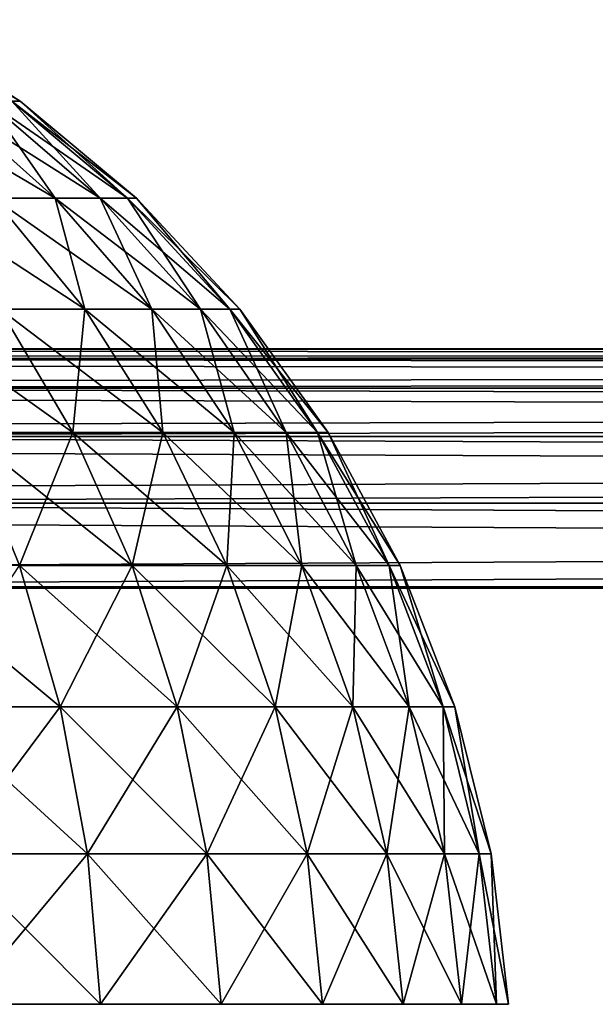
# Model space of a CAD drawing. Header units: millimetres. Extents: x -112 to 112, y -55 to 40.
# Tile 88 of 171: x -11.63 to -10.43, y 36.63 to 38.69. Entities that reach past the tile are written whole.
import ezdxf

# ---------------------------------------------------------------- set-up
doc = ezdxf.new("R2010")
doc.units = ezdxf.units.MM
doc.header["$LTSCALE"] = 52.148148
for name, color, linetype in [('51', 7, 'CONTINUOUS'), ('85', 7, 'CONTINUOUS'), ('86', 7, 'CONTINUOUS'), ('87', 7, 'CONTINUOUS'), ('96', 7, 'CONTINUOUS'), ('97', 7, 'CONTINUOUS'), ('98', 7, 'CONTINUOUS')]:
    doc.layers.add(name, color=color, linetype=linetype)

msp = doc.modelspace()

# ---------------------------------------------------------------- linework, layer by layer
at = {"layer": '51', "linetype": 'Continuous'}
for points in [[(-11.8982, 38.6876), (-11.9135, 38.6876, 0.2533), (-11.6315, 38.5172), (-11.8982, 38.6876)], [(-11.6315, 38.5172), (-11.9135, 38.6876, 0.2533), (-11.6488, 38.5172, 0.2855), (-11.6315, 38.5172)], [(-11.6488, 38.5172, -0.2855), (-11.8982, 38.6876), (-11.6315, 38.5172), (-11.6488, 38.5172, -0.2855)], [(-11.5582, 38.3145, 0.926), (-11.9028, 38.5172, 1.1007), (-11.6876, 38.3145, 1.2136), (-11.5582, 38.3145, 0.926)], [(-11.7854, 38.5172, 0.8399), (-11.9028, 38.5172, 1.1007), (-11.5582, 38.3145, 0.926), (-11.7854, 38.5172, 0.8399)], [(-11.6876, 38.3145, -1.2136), (-11.7854, 38.5172, -0.8399), (-11.5582, 38.3145, -0.926), (-11.6876, 38.3145, -1.2136)], [(-11.7854, 38.5172, -0.8399), (-11.7003, 38.5172, -0.5668), (-11.5582, 38.3145, -0.926), (-11.7854, 38.5172, -0.8399)], [(-11.4644, 38.3145, 0.625), (-11.7854, 38.5172, 0.8399), (-11.5582, 38.3145, 0.926), (-11.4644, 38.3145, 0.625)], [(-11.7003, 38.5172, 0.5668), (-11.7854, 38.5172, 0.8399), (-11.4644, 38.3145, 0.625), (-11.7003, 38.5172, 0.5668)], [(-11.6488, 38.5172, 0.2855), (-11.7003, 38.5172, 0.5668), (-11.4075, 38.3145, 0.3148), (-11.6488, 38.5172, 0.2855)], [(-11.5582, 38.3145, -0.926), (-11.7003, 38.5172, -0.5668), (-11.4644, 38.3145, -0.625), (-11.5582, 38.3145, -0.926)], [(-11.7003, 38.5172, -0.5668), (-11.6488, 38.5172, -0.2855), (-11.4644, 38.3145, -0.625), (-11.7003, 38.5172, -0.5668)], [(-11.4075, 38.3145, 0.3148), (-11.7003, 38.5172, 0.5668), (-11.4644, 38.3145, 0.625), (-11.4075, 38.3145, 0.3148)], [(-11.6488, 38.5172, -0.2855), (-11.6315, 38.5172), (-11.4075, 38.3145, -0.3148), (-11.6488, 38.5172, -0.2855)], [(-11.4644, 38.3145, -0.625), (-11.6488, 38.5172, -0.2855), (-11.4075, 38.3145, -0.3148), (-11.4644, 38.3145, -0.625)], [(-11.6315, 38.5172), (-11.6488, 38.5172, 0.2855), (-11.3885, 38.3145), (-11.6315, 38.5172)], [(-11.3885, 38.3145), (-11.6488, 38.5172, 0.2855), (-11.4075, 38.3145, 0.3148), (-11.3885, 38.3145)], [(-11.4075, 38.3145, -0.3148), (-11.6315, 38.5172), (-11.3885, 38.3145), (-11.4075, 38.3145, -0.3148)], [(-11.4969, 38.0827, 1.3137), (-11.8508, 38.3145, 1.4835), (-11.6735, 38.0827, 1.6059), (-11.4969, 38.0827, 1.3137)], [(-11.6876, 38.3145, 1.2136), (-11.8508, 38.3145, 1.4835), (-11.4969, 38.0827, 1.3137), (-11.6876, 38.3145, 1.2136)], [(-11.6735, 38.0827, -1.6059), (-11.6876, 38.3145, -1.2136), (-11.4969, 38.0827, -1.3137), (-11.6735, 38.0827, -1.6059)], [(-11.6876, 38.3145, -1.2136), (-11.5582, 38.3145, -0.926), (-11.4969, 38.0827, -1.3137), (-11.6876, 38.3145, -1.2136)], [(-11.3568, 38.0827, 1.0024), (-11.6876, 38.3145, 1.2136), (-11.4969, 38.0827, 1.3137), (-11.3568, 38.0827, 1.0024)], [(-11.5582, 38.3145, 0.926), (-11.6876, 38.3145, 1.2136), (-11.3568, 38.0827, 1.0024), (-11.5582, 38.3145, 0.926)], [(-11.4969, 38.0827, -1.3137), (-11.5582, 38.3145, -0.926), (-11.3568, 38.0827, -1.0024), (-11.4969, 38.0827, -1.3137)], [(-11.5582, 38.3145, -0.926), (-11.4644, 38.3145, -0.625), (-11.3568, 38.0827, -1.0024), (-11.5582, 38.3145, -0.926)], [(-11.2552, 38.0827, 0.6765), (-11.5582, 38.3145, 0.926), (-11.3568, 38.0827, 1.0024), (-11.2552, 38.0827, 0.6765)], [(-11.4644, 38.3145, 0.625), (-11.5582, 38.3145, 0.926), (-11.2552, 38.0827, 0.6765), (-11.4644, 38.3145, 0.625)], [(-11.3568, 38.0827, -1.0024), (-11.4644, 38.3145, -0.625), (-11.2552, 38.0827, -0.6765), (-11.3568, 38.0827, -1.0024)], [(-11.4644, 38.3145, -0.625), (-11.4075, 38.3145, -0.3148), (-11.2552, 38.0827, -0.6765), (-11.4644, 38.3145, -0.625)], [(-11.1937, 38.0827, 0.3407), (-11.4644, 38.3145, 0.625), (-11.2552, 38.0827, 0.6765), (-11.1937, 38.0827, 0.3407)], [(-11.4075, 38.3145, 0.3148), (-11.4644, 38.3145, 0.625), (-11.1937, 38.0827, 0.3407), (-11.4075, 38.3145, 0.3148)], [(-11.3885, 38.3145), (-11.4075, 38.3145, 0.3148), (-11.1731, 38.0827), (-11.3885, 38.3145)], [(-11.2552, 38.0827, -0.6765), (-11.4075, 38.3145, -0.3148), (-11.1937, 38.0827, -0.3407), (-11.2552, 38.0827, -0.6765)], [(-11.4075, 38.3145, -0.3148), (-11.3885, 38.3145), (-11.1937, 38.0827, -0.3407), (-11.4075, 38.3145, -0.3148)], [(-11.1731, 38.0827), (-11.4075, 38.3145, 0.3148), (-11.1937, 38.0827, 0.3407), (-11.1731, 38.0827)], [(-11.1937, 38.0827, -0.3407), (-11.3885, 38.3145), (-11.1731, 38.0827), (-11.1937, 38.0827, -0.3407)], [(-11.5217, 37.8256, 1.7107), (-11.884, 38.0827, 1.8746), (-11.746, 37.8256, 1.9969), (-11.5217, 37.8256, 1.7107)], [(-11.6735, 38.0827, 1.6059), (-11.884, 38.0827, 1.8746), (-11.5217, 37.8256, 1.7107), (-11.6735, 38.0827, 1.6059)], [(-11.746, 37.8256, -1.9969), (-11.6735, 38.0827, -1.6059), (-11.5217, 37.8256, -1.7107), (-11.746, 37.8256, -1.9969)], [(-11.6735, 38.0827, -1.6059), (-11.4969, 38.0827, -1.3137), (-11.5217, 37.8256, -1.7107), (-11.6735, 38.0827, -1.6059)], [(-11.3336, 37.8256, 1.3995), (-11.6735, 38.0827, 1.6059), (-11.5217, 37.8256, 1.7107), (-11.3336, 37.8256, 1.3995)], [(-11.4969, 38.0827, 1.3137), (-11.6735, 38.0827, 1.6059), (-11.3336, 37.8256, 1.3995), (-11.4969, 38.0827, 1.3137)], [(-11.5217, 37.8256, -1.7107), (-11.4969, 38.0827, -1.3137), (-11.3336, 37.8256, -1.3995), (-11.5217, 37.8256, -1.7107)], [(-11.4969, 38.0827, -1.3137), (-11.3568, 38.0827, -1.0024), (-11.3336, 37.8256, -1.3995), (-11.4969, 38.0827, -1.3137)], [(-11.1843, 37.8256, 1.0678), (-11.4969, 38.0827, 1.3137), (-11.3336, 37.8256, 1.3995), (-11.1843, 37.8256, 1.0678)], [(-11.3568, 38.0827, 1.0024), (-11.4969, 38.0827, 1.3137), (-11.1843, 37.8256, 1.0678), (-11.3568, 38.0827, 1.0024)], [(-11.2552, 38.0827, 0.6765), (-11.3568, 38.0827, 1.0024), (-11.0761, 37.8256, 0.7207), (-11.2552, 38.0827, 0.6765)], [(-11.3336, 37.8256, -1.3995), (-11.3568, 38.0827, -1.0024), (-11.1843, 37.8256, -1.0678), (-11.3336, 37.8256, -1.3995)], [(-11.3568, 38.0827, -1.0024), (-11.2552, 38.0827, -0.6765), (-11.1843, 37.8256, -1.0678), (-11.3568, 38.0827, -1.0024)], [(-11.0761, 37.8256, 0.7207), (-11.3568, 38.0827, 1.0024), (-11.1843, 37.8256, 1.0678), (-11.0761, 37.8256, 0.7207)], [(-11.0106, 37.8256, 0.363), (-11.2552, 38.0827, 0.6765), (-11.0761, 37.8256, 0.7207), (-11.0106, 37.8256, 0.363)], [(-11.1937, 38.0827, 0.3407), (-11.2552, 38.0827, 0.6765), (-11.0106, 37.8256, 0.363), (-11.1937, 38.0827, 0.3407)], [(-11.1843, 37.8256, -1.0678), (-11.2552, 38.0827, -0.6765), (-11.0761, 37.8256, -0.7207), (-11.1843, 37.8256, -1.0678)], [(-11.2552, 38.0827, -0.6765), (-11.1937, 38.0827, -0.3407), (-11.0761, 37.8256, -0.7207), (-11.2552, 38.0827, -0.6765)], [(-10.9886, 37.8256), (-11.1937, 38.0827, 0.3407), (-11.0106, 37.8256, 0.363), (-10.9886, 37.8256)], [(-11.1731, 38.0827), (-11.1937, 38.0827, 0.3407), (-10.9886, 37.8256), (-11.1731, 38.0827)], [(-11.0761, 37.8256, -0.7207), (-11.1937, 38.0827, -0.3407), (-11.0106, 37.8256, -0.363), (-11.0761, 37.8256, -0.7207)], [(-11.1937, 38.0827, -0.3407), (-11.1731, 38.0827), (-11.0106, 37.8256, -0.363), (-11.1937, 38.0827, -0.3407)], [(-11.0106, 37.8256, -0.363), (-11.1731, 38.0827), (-10.9886, 37.8256), (-11.0106, 37.8256, -0.363)], [(-11.5217, 37.8256, 1.7107), (-11.746, 37.8256, 1.9969), (-11.3979, 37.5472, 1.7961), (-11.5217, 37.8256, 1.7107)], [(-11.3979, 37.5472, 1.7961), (-11.746, 37.8256, 1.9969), (-11.6333, 37.5472, 2.0967), (-11.3979, 37.5472, 1.7961)], [(-11.746, 37.8256, -1.9969), (-11.5217, 37.8256, -1.7107), (-11.6333, 37.5472, -2.0967), (-11.746, 37.8256, -1.9969)], [(-11.6333, 37.5472, -2.0967), (-11.5217, 37.8256, -1.7107), (-11.3979, 37.5472, -1.7961), (-11.6333, 37.5472, -2.0967)], [(-11.3336, 37.8256, 1.3995), (-11.5217, 37.8256, 1.7107), (-11.2003, 37.5472, 1.4694), (-11.3336, 37.8256, 1.3995)], [(-11.2003, 37.5472, 1.4694), (-11.5217, 37.8256, 1.7107), (-11.3979, 37.5472, 1.7961), (-11.2003, 37.5472, 1.4694)], [(-11.5217, 37.8256, -1.7107), (-11.3336, 37.8256, -1.3995), (-11.3979, 37.5472, -1.7961), (-11.5217, 37.8256, -1.7107)], [(-11.3979, 37.5472, -1.7961), (-11.3336, 37.8256, -1.3995), (-11.2003, 37.5472, -1.4694), (-11.3979, 37.5472, -1.7961)], [(-11.0436, 37.5472, 1.1212), (-11.3336, 37.8256, 1.3995), (-11.2003, 37.5472, 1.4694), (-11.0436, 37.5472, 1.1212)], [(-11.1843, 37.8256, 1.0678), (-11.3336, 37.8256, 1.3995), (-11.0436, 37.5472, 1.1212), (-11.1843, 37.8256, 1.0678)], [(-11.3336, 37.8256, -1.3995), (-11.1843, 37.8256, -1.0678), (-11.2003, 37.5472, -1.4694), (-11.3336, 37.8256, -1.3995)], [(-11.2003, 37.5472, -1.4694), (-11.1843, 37.8256, -1.0678), (-11.0436, 37.5472, -1.1212), (-11.2003, 37.5472, -1.4694)], [(-10.93, 37.5472, 0.7567), (-11.1843, 37.8256, 1.0678), (-11.0436, 37.5472, 1.1212), (-10.93, 37.5472, 0.7567)], [(-11.0761, 37.8256, 0.7207), (-11.1843, 37.8256, 1.0678), (-10.93, 37.5472, 0.7567), (-11.0761, 37.8256, 0.7207)], [(-11.1843, 37.8256, -1.0678), (-11.0761, 37.8256, -0.7207), (-11.0436, 37.5472, -1.1212), (-11.1843, 37.8256, -1.0678)], [(-10.8612, 37.5472, 0.3811), (-11.0761, 37.8256, 0.7207), (-10.93, 37.5472, 0.7567), (-10.8612, 37.5472, 0.3811)], [(-11.0106, 37.8256, 0.363), (-11.0761, 37.8256, 0.7207), (-10.8612, 37.5472, 0.3811), (-11.0106, 37.8256, 0.363)], [(-11.0436, 37.5472, -1.1212), (-11.0761, 37.8256, -0.7207), (-10.93, 37.5472, -0.7567), (-11.0436, 37.5472, -1.1212)], [(-11.0761, 37.8256, -0.7207), (-11.0106, 37.8256, -0.363), (-10.93, 37.5472, -0.7567), (-11.0761, 37.8256, -0.7207)], [(-10.8382, 37.5472), (-11.0106, 37.8256, 0.363), (-10.8612, 37.5472, 0.3811), (-10.8382, 37.5472)], [(-10.9886, 37.8256), (-11.0106, 37.8256, 0.363), (-10.8382, 37.5472), (-10.9886, 37.8256)], [(-10.93, 37.5472, -0.7567), (-11.0106, 37.8256, -0.363), (-10.8612, 37.5472, -0.3811), (-10.93, 37.5472, -0.7567)], [(-11.0106, 37.8256, -0.363), (-10.9886, 37.8256), (-10.8612, 37.5472, -0.3811), (-11.0106, 37.8256, -0.363)], [(-10.8612, 37.5472, -0.3811), (-10.9886, 37.8256), (-10.8382, 37.5472), (-10.8612, 37.5472, -0.3811)], [(-11.5479, 37.2521, 2.1724), (-11.9033, 37.5472, 2.3667), (-11.8276, 37.2521, 2.4521), (-11.5479, 37.2521, 2.1724)], [(-11.6333, 37.5472, 2.0967), (-11.9033, 37.5472, 2.3667), (-11.5479, 37.2521, 2.1724), (-11.6333, 37.5472, 2.0967)], [(-11.8276, 37.2521, -2.4521), (-11.6333, 37.5472, -2.0967), (-11.5479, 37.2521, -2.1724), (-11.8276, 37.2521, -2.4521)], [(-11.6333, 37.5472, -2.0967), (-11.3979, 37.5472, -1.7961), (-11.5479, 37.2521, -2.1724), (-11.6333, 37.5472, -2.0967)], [(-11.3039, 37.2521, 1.861), (-11.6333, 37.5472, 2.0967), (-11.5479, 37.2521, 2.1724), (-11.3039, 37.2521, 1.861)], [(-11.3979, 37.5472, 1.7961), (-11.6333, 37.5472, 2.0967), (-11.3039, 37.2521, 1.861), (-11.3979, 37.5472, 1.7961)], [(-11.5479, 37.2521, -2.1724), (-11.3979, 37.5472, -1.7961), (-11.3039, 37.2521, -1.861), (-11.5479, 37.2521, -2.1724)], [(-11.3979, 37.5472, -1.7961), (-11.2003, 37.5472, -1.4694), (-11.3039, 37.2521, -1.861), (-11.3979, 37.5472, -1.7961)], [(-11.0993, 37.2521, 1.5224), (-11.3979, 37.5472, 1.7961), (-11.3039, 37.2521, 1.861), (-11.0993, 37.2521, 1.5224)], [(-11.2003, 37.5472, 1.4694), (-11.3979, 37.5472, 1.7961), (-11.0993, 37.2521, 1.5224), (-11.2003, 37.5472, 1.4694)], [(-11.3039, 37.2521, -1.861), (-11.2003, 37.5472, -1.4694), (-11.0993, 37.2521, -1.5224), (-11.3039, 37.2521, -1.861)], [(-11.2003, 37.5472, -1.4694), (-11.0436, 37.5472, -1.1212), (-11.0993, 37.2521, -1.5224), (-11.2003, 37.5472, -1.4694)], [(-10.9369, 37.2521, 1.1617), (-11.2003, 37.5472, 1.4694), (-11.0993, 37.2521, 1.5224), (-10.9369, 37.2521, 1.1617)], [(-11.0436, 37.5472, 1.1212), (-11.2003, 37.5472, 1.4694), (-10.9369, 37.2521, 1.1617), (-11.0436, 37.5472, 1.1212)], [(-11.0993, 37.2521, -1.5224), (-11.0436, 37.5472, -1.1212), (-10.9369, 37.2521, -1.1617), (-11.0993, 37.2521, -1.5224)], [(-11.0436, 37.5472, -1.1212), (-10.93, 37.5472, -0.7567), (-10.9369, 37.2521, -1.1617), (-11.0436, 37.5472, -1.1212)], [(-10.8192, 37.2521, 0.784), (-11.0436, 37.5472, 1.1212), (-10.9369, 37.2521, 1.1617), (-10.8192, 37.2521, 0.784)], [(-10.93, 37.5472, 0.7567), (-11.0436, 37.5472, 1.1212), (-10.8192, 37.2521, 0.784), (-10.93, 37.5472, 0.7567)], [(-10.9369, 37.2521, -1.1617), (-10.93, 37.5472, -0.7567), (-10.8192, 37.2521, -0.784), (-10.9369, 37.2521, -1.1617)], [(-10.93, 37.5472, -0.7567), (-10.8612, 37.5472, -0.3811), (-10.8192, 37.2521, -0.784), (-10.93, 37.5472, -0.7567)], [(-10.7479, 37.2521, 0.3949), (-10.93, 37.5472, 0.7567), (-10.8192, 37.2521, 0.784), (-10.7479, 37.2521, 0.3949)], [(-10.8612, 37.5472, 0.3811), (-10.93, 37.5472, 0.7567), (-10.7479, 37.2521, 0.3949), (-10.8612, 37.5472, 0.3811)], [(-10.724, 37.2521), (-10.8612, 37.5472, 0.3811), (-10.7479, 37.2521, 0.3949), (-10.724, 37.2521)], [(-10.8382, 37.5472), (-10.8612, 37.5472, 0.3811), (-10.724, 37.2521), (-10.8382, 37.5472)], [(-10.8192, 37.2521, -0.784), (-10.8612, 37.5472, -0.3811), (-10.7479, 37.2521, -0.3949), (-10.8192, 37.2521, -0.784)], [(-10.8612, 37.5472, -0.3811), (-10.8382, 37.5472), (-10.7479, 37.2521, -0.3949), (-10.8612, 37.5472, -0.3811)], [(-10.7479, 37.2521, -0.3949), (-10.8382, 37.5472), (-10.724, 37.2521), (-10.7479, 37.2521, -0.3949)], [(-11.8276, 37.2521, -2.4521), (-11.5479, 37.2521, -2.1724), (-11.7773, 36.9449, -2.5089), (-11.8276, 37.2521, -2.4521)], [(-11.4911, 36.9449, 2.2227), (-11.8276, 37.2521, 2.4521), (-11.7773, 36.9449, 2.5089), (-11.4911, 36.9449, 2.2227)], [(-11.5479, 37.2521, 2.1724), (-11.8276, 37.2521, 2.4521), (-11.4911, 36.9449, 2.2227), (-11.5479, 37.2521, 2.1724)], [(-11.7773, 36.9449, -2.5089), (-11.5479, 37.2521, -2.1724), (-11.4911, 36.9449, -2.2227), (-11.7773, 36.9449, -2.5089)], [(-11.5479, 37.2521, -2.1724), (-11.3039, 37.2521, -1.861), (-11.4911, 36.9449, -2.2227), (-11.5479, 37.2521, -2.1724)], [(-11.2415, 36.9449, 1.9041), (-11.5479, 37.2521, 2.1724), (-11.4911, 36.9449, 2.2227), (-11.2415, 36.9449, 1.9041)], [(-11.3039, 37.2521, 1.861), (-11.5479, 37.2521, 2.1724), (-11.2415, 36.9449, 1.9041), (-11.3039, 37.2521, 1.861)], [(-11.4911, 36.9449, -2.2227), (-11.3039, 37.2521, -1.861), (-11.2415, 36.9449, -1.9041), (-11.4911, 36.9449, -2.2227)], [(-11.3039, 37.2521, -1.861), (-11.0993, 37.2521, -1.5224), (-11.2415, 36.9449, -1.9041), (-11.3039, 37.2521, -1.861)], [(-11.0321, 36.9449, 1.5577), (-11.3039, 37.2521, 1.861), (-11.2415, 36.9449, 1.9041), (-11.0321, 36.9449, 1.5577)], [(-11.0993, 37.2521, 1.5224), (-11.3039, 37.2521, 1.861), (-11.0321, 36.9449, 1.5577), (-11.0993, 37.2521, 1.5224)], [(-11.2415, 36.9449, -1.9041), (-11.0993, 37.2521, -1.5224), (-11.0321, 36.9449, -1.5577), (-11.2415, 36.9449, -1.9041)], [(-11.0993, 37.2521, -1.5224), (-10.9369, 37.2521, -1.1617), (-11.0321, 36.9449, -1.5577), (-11.0993, 37.2521, -1.5224)], [(-10.866, 36.9449, 1.1886), (-11.0993, 37.2521, 1.5224), (-11.0321, 36.9449, 1.5577), (-10.866, 36.9449, 1.1886)], [(-10.9369, 37.2521, 1.1617), (-11.0993, 37.2521, 1.5224), (-10.866, 36.9449, 1.1886), (-10.9369, 37.2521, 1.1617)], [(-11.0321, 36.9449, -1.5577), (-10.9369, 37.2521, -1.1617), (-10.866, 36.9449, -1.1886), (-11.0321, 36.9449, -1.5577)], [(-10.9369, 37.2521, -1.1617), (-10.8192, 37.2521, -0.784), (-10.866, 36.9449, -1.1886), (-10.9369, 37.2521, -1.1617)], [(-10.7455, 36.9449, 0.8022), (-10.9369, 37.2521, 1.1617), (-10.866, 36.9449, 1.1886), (-10.7455, 36.9449, 0.8022)], [(-10.8192, 37.2521, 0.784), (-10.9369, 37.2521, 1.1617), (-10.7455, 36.9449, 0.8022), (-10.8192, 37.2521, 0.784)], [(-10.866, 36.9449, -1.1886), (-10.8192, 37.2521, -0.784), (-10.7455, 36.9449, -0.8022), (-10.866, 36.9449, -1.1886)], [(-10.7479, 37.2521, 0.3949), (-10.8192, 37.2521, 0.784), (-10.6726, 36.9449, 0.404), (-10.7479, 37.2521, 0.3949)], [(-10.8192, 37.2521, -0.784), (-10.7479, 37.2521, -0.3949), (-10.7455, 36.9449, -0.8022), (-10.8192, 37.2521, -0.784)], [(-10.6726, 36.9449, 0.404), (-10.8192, 37.2521, 0.784), (-10.7455, 36.9449, 0.8022), (-10.6726, 36.9449, 0.404)], [(-10.724, 37.2521), (-10.7479, 37.2521, 0.3949), (-10.6481, 36.9449), (-10.724, 37.2521)], [(-10.7455, 36.9449, -0.8022), (-10.7479, 37.2521, -0.3949), (-10.6726, 36.9449, -0.404), (-10.7455, 36.9449, -0.8022)], [(-10.7479, 37.2521, -0.3949), (-10.724, 37.2521), (-10.6726, 36.9449, -0.404), (-10.7479, 37.2521, -0.3949)], [(-10.6481, 36.9449), (-10.7479, 37.2521, 0.3949), (-10.6726, 36.9449, 0.404), (-10.6481, 36.9449)], [(-10.6726, 36.9449, -0.404), (-10.724, 37.2521), (-10.6481, 36.9449), (-10.6726, 36.9449, -0.404)], [(-11.4638, 36.6308, 2.2469), (-11.7773, 36.9449, 2.5089), (-11.7531, 36.6308, 2.5362), (-11.4638, 36.6308, 2.2469)], [(-11.4911, 36.9449, 2.2227), (-11.7773, 36.9449, 2.5089), (-11.4638, 36.6308, 2.2469), (-11.4911, 36.9449, 2.2227)], [(-11.7773, 36.9449, -2.5089), (-11.4911, 36.9449, -2.2227), (-11.7531, 36.6308, -2.5362), (-11.7773, 36.9449, -2.5089)], [(-11.7531, 36.6308, -2.5362), (-11.4911, 36.9449, -2.2227), (-11.4638, 36.6308, -2.2469), (-11.7531, 36.6308, -2.5362)], [(-11.2115, 36.6308, 1.9248), (-11.4911, 36.9449, 2.2227), (-11.4638, 36.6308, 2.2469), (-11.2115, 36.6308, 1.9248)], [(-11.2415, 36.9449, 1.9041), (-11.4911, 36.9449, 2.2227), (-11.2115, 36.6308, 1.9248), (-11.2415, 36.9449, 1.9041)], [(-11.4911, 36.9449, -2.2227), (-11.2415, 36.9449, -1.9041), (-11.4638, 36.6308, -2.2469), (-11.4911, 36.9449, -2.2227)], [(-11.4638, 36.6308, -2.2469), (-11.2415, 36.9449, -1.9041), (-11.2115, 36.6308, -1.9248), (-11.4638, 36.6308, -2.2469)], [(-11.2415, 36.9449, -1.9041), (-11.0321, 36.9449, -1.5577), (-11.2115, 36.6308, -1.9248), (-11.2415, 36.9449, -1.9041)], [(-10.9998, 36.6308, 1.5746), (-11.2415, 36.9449, 1.9041), (-11.2115, 36.6308, 1.9248), (-10.9998, 36.6308, 1.5746)], [(-11.0321, 36.9449, 1.5577), (-11.2415, 36.9449, 1.9041), (-10.9998, 36.6308, 1.5746), (-11.0321, 36.9449, 1.5577)], [(-11.2115, 36.6308, -1.9248), (-11.0321, 36.9449, -1.5577), (-10.9998, 36.6308, -1.5746), (-11.2115, 36.6308, -1.9248)], [(-10.866, 36.9449, 1.1886), (-11.0321, 36.9449, 1.5577), (-10.8319, 36.6308, 1.2015), (-10.866, 36.9449, 1.1886)], [(-11.0321, 36.9449, -1.5577), (-10.866, 36.9449, -1.1886), (-10.9998, 36.6308, -1.5746), (-11.0321, 36.9449, -1.5577)], [(-10.8319, 36.6308, 1.2015), (-11.0321, 36.9449, 1.5577), (-10.9998, 36.6308, 1.5746), (-10.8319, 36.6308, 1.2015)], [(-10.9998, 36.6308, -1.5746), (-10.866, 36.9449, -1.1886), (-10.8319, 36.6308, -1.2015), (-10.9998, 36.6308, -1.5746)], [(-10.7101, 36.6308, 0.8109), (-10.866, 36.9449, 1.1886), (-10.8319, 36.6308, 1.2015), (-10.7101, 36.6308, 0.8109)], [(-10.7455, 36.9449, 0.8022), (-10.866, 36.9449, 1.1886), (-10.7101, 36.6308, 0.8109), (-10.7455, 36.9449, 0.8022)], [(-10.866, 36.9449, -1.1886), (-10.7455, 36.9449, -0.8022), (-10.8319, 36.6308, -1.2015), (-10.866, 36.9449, -1.1886)], [(-10.8319, 36.6308, -1.2015), (-10.7455, 36.9449, -0.8022), (-10.7101, 36.6308, -0.8109), (-10.8319, 36.6308, -1.2015)], [(-10.6364, 36.6308, 0.4084), (-10.7455, 36.9449, 0.8022), (-10.7101, 36.6308, 0.8109), (-10.6364, 36.6308, 0.4084)], [(-10.6726, 36.9449, 0.404), (-10.7455, 36.9449, 0.8022), (-10.6364, 36.6308, 0.4084), (-10.6726, 36.9449, 0.404)], [(-10.7455, 36.9449, -0.8022), (-10.6726, 36.9449, -0.404), (-10.7101, 36.6308, -0.8109), (-10.7455, 36.9449, -0.8022)], [(-10.7101, 36.6308, -0.8109), (-10.6726, 36.9449, -0.404), (-10.6364, 36.6308, -0.4084), (-10.7101, 36.6308, -0.8109)], [(-10.6117, 36.6308, 0), (-10.6726, 36.9449, 0.404), (-10.6364, 36.6308, 0.4084), (-10.6117, 36.6308, 0)], [(-10.6481, 36.9449), (-10.6726, 36.9449, 0.404), (-10.6117, 36.6308, 0), (-10.6481, 36.9449)], [(-10.6726, 36.9449, -0.404), (-10.6481, 36.9449), (-10.6364, 36.6308, -0.4084), (-10.6726, 36.9449, -0.404)], [(-10.6364, 36.6308, -0.4084), (-10.6481, 36.9449), (-10.6117, 36.6308, 0), (-10.6364, 36.6308, -0.4084)]]:
    msp.add_3dface(points, dxfattribs=at)
at = {"layer": '85', "linetype": 'Continuous'}
for points in [[(-19.6576, 38, 12.5865), (12.8128, 37.9794, -19.8839), (-19.8839, 37.9794, 12.8128), (-19.6576, 38, 12.5865)], [(12.5865, 38, -19.6576), (12.8128, 37.9794, -19.8839), (-19.6576, 38, 12.5865), (12.5865, 38, -19.6576)], [(-19.8839, 37.9794, 12.8128), (13.0353, 37.9181, -20.1064), (-20.1064, 37.9181, 13.0353), (-19.8839, 37.9794, 12.8128)], [(12.8128, 37.9794, -19.8839), (13.0353, 37.9181, -20.1064), (-19.8839, 37.9794, 12.8128), (12.8128, 37.9794, -19.8839)], [(-20.1064, 37.9181, 13.0353), (13.2505, 37.8169, -20.3216), (-20.3216, 37.8169, 13.2505), (-20.1064, 37.9181, 13.0353)], [(13.0353, 37.9181, -20.1064), (13.2505, 37.8169, -20.3216), (-20.1064, 37.9181, 13.0353), (13.0353, 37.9181, -20.1064)], [(-20.3216, 37.8169, 13.2505), (13.4548, 37.6777, -20.5258), (-20.5258, 37.6777, 13.4548), (-20.3216, 37.8169, 13.2505)], [(13.2505, 37.8169, -20.3216), (13.4548, 37.6777, -20.5258), (-20.3216, 37.8169, 13.2505), (13.2505, 37.8169, -20.3216)], [(-20.5258, 37.6777, 13.4548), (13.6447, 37.5026, -20.7158), (-20.7158, 37.5026, 13.6447), (-20.5258, 37.6777, 13.4548)], [(13.4548, 37.6777, -20.5258), (13.6447, 37.5026, -20.7158), (-20.5258, 37.6777, 13.4548), (13.4548, 37.6777, -20.5258)], [(-19.6576, 37.5, 12.5865), (-20.7158, 37.5026, 13.6447), (12.5865, 37.5, -19.6576), (-19.6576, 37.5, 12.5865)], [(-20.7158, 37.5026, 13.6447), (13.6447, 37.5026, -20.7158), (12.5865, 37.5, -19.6576), (-20.7158, 37.5026, 13.6447)]]:
    msp.add_3dface(points, dxfattribs=at)
at = {"layer": '86', "linetype": 'Continuous'}
for points in [[(-12.5865, 38, 19.6576), (-12.8128, 37.9794, 19.8839), (19.6576, 38, -12.5865), (-12.5865, 38, 19.6576)], [(19.6576, 38, -12.5865), (-12.8128, 37.9794, 19.8839), (19.8839, 37.9794, -12.8128), (19.6576, 38, -12.5865)], [(-12.8128, 37.9794, 19.8839), (-13.0353, 37.9181, 20.1064), (19.8839, 37.9794, -12.8128), (-12.8128, 37.9794, 19.8839)], [(19.8839, 37.9794, -12.8128), (-13.0353, 37.9181, 20.1064), (20.1064, 37.9181, -13.0353), (19.8839, 37.9794, -12.8128)], [(-13.0353, 37.9181, 20.1064), (-13.2505, 37.8169, 20.3216), (20.1064, 37.9181, -13.0353), (-13.0353, 37.9181, 20.1064)], [(20.1064, 37.9181, -13.0353), (-13.2505, 37.8169, 20.3216), (20.3216, 37.8169, -13.2505), (20.1064, 37.9181, -13.0353)], [(-13.2505, 37.8169, 20.3216), (-13.4548, 37.6777, 20.5258), (20.3216, 37.8169, -13.2505), (-13.2505, 37.8169, 20.3216)], [(20.3216, 37.8169, -13.2505), (-13.4548, 37.6777, 20.5258), (20.5258, 37.6777, -13.4548), (20.3216, 37.8169, -13.2505)], [(-13.4548, 37.6777, 20.5258), (-13.6447, 37.5026, 20.7158), (20.5258, 37.6777, -13.4548), (-13.4548, 37.6777, 20.5258)], [(20.5258, 37.6777, -13.4548), (-13.6447, 37.5026, 20.7158), (20.7158, 37.5026, -13.6447), (20.5258, 37.6777, -13.4548)], [(-13.6447, 37.5026, 20.7158), (-12.5865, 37.5, 19.6576), (20.7158, 37.5026, -13.6447), (-13.6447, 37.5026, 20.7158)], [(-12.5865, 37.5, 19.6576), (19.6576, 37.5, -12.5865), (20.7158, 37.5026, -13.6447), (-12.5865, 37.5, 19.6576)]]:
    msp.add_3dface(points, dxfattribs=at)
at = {"layer": '87', "linetype": 'Continuous'}
for points in [[(11.2757, 38, -13.2696), (-19.6576, 38, 12.5865), (11.2133, 38, -13.0574), (11.2757, 38, -13.2696)], [(11.3675, 38, -13.4707), (-19.6576, 38, 12.5865), (11.2757, 38, -13.2696), (11.3675, 38, -13.4707)], [(11.4871, 38, -13.6568), (-19.6576, 38, 12.5865), (11.3675, 38, -13.4707), (11.4871, 38, -13.6568)], [(11.6319, 38, -13.8239), (-19.6576, 38, 12.5865), (11.4871, 38, -13.6568), (11.6319, 38, -13.8239)], [(11.799, 38, -13.9688), (-19.6576, 38, 12.5865), (11.6319, 38, -13.8239), (11.799, 38, -13.9688)], [(11.6319, 38, -11.6319), (-19.6576, 38, 12.5865), (-13.0574, 38, 11.2133), (11.6319, 38, -11.6319)], [(11.4871, 38, -11.799), (-19.6576, 38, 12.5865), (11.6319, 38, -11.6319), (11.4871, 38, -11.799)], [(11.3675, 38, -11.9851), (-19.6576, 38, 12.5865), (11.4871, 38, -11.799), (11.3675, 38, -11.9851)], [(11.2757, 38, -12.1862), (-19.6576, 38, 12.5865), (11.3675, 38, -11.9851), (11.2757, 38, -12.1862)], [(11.2133, 38, -12.3985), (-19.6576, 38, 12.5865), (11.2757, 38, -12.1862), (11.2133, 38, -12.3985)], [(11.1819, 38, -12.6173), (-19.6576, 38, 12.5865), (11.2133, 38, -12.3985), (11.1819, 38, -12.6173)], [(11.1819, 38, -12.8385), (-19.6576, 38, 12.5865), (11.1819, 38, -12.6173), (11.1819, 38, -12.8385)], [(11.2133, 38, -13.0574), (-19.6576, 38, 12.5865), (11.1819, 38, -12.8385), (11.2133, 38, -13.0574)], [(12.5865, 38, -19.6576), (-19.6576, 38, 12.5865), (11.799, 38, -13.9688), (12.5865, 38, -19.6576)], [(-12.8385, 38, 11.1819), (11.6319, 38, -11.6319), (-13.0574, 38, 11.2133), (-12.8385, 38, 11.1819)], [(-12.6173, 38, 11.1819), (11.6319, 38, -11.6319), (-12.8385, 38, 11.1819), (-12.6173, 38, 11.1819)], [(-12.3985, 38, 11.2133), (11.6319, 38, -11.6319), (-12.6173, 38, 11.1819), (-12.3985, 38, 11.2133)], [(-12.5865, 38, 19.6576), (19.6576, 38, -12.5865), (-11.799, 38, 13.9688), (-12.5865, 38, 19.6576)], [(-12.1862, 38, 11.2757), (11.6319, 38, -11.6319), (-12.3985, 38, 11.2133), (-12.1862, 38, 11.2757)], [(-11.9851, 38, 11.3675), (11.6319, 38, -11.6319), (-12.1862, 38, 11.2757), (-11.9851, 38, 11.3675)], [(-11.799, 38, 11.4871), (11.6319, 38, -11.6319), (-11.9851, 38, 11.3675), (-11.799, 38, 11.4871)], [(-11.6319, 38, 11.6319), (11.6319, 38, -11.6319), (-11.799, 38, 11.4871), (-11.6319, 38, 11.6319)], [(-11.799, 38, 13.9688), (19.6576, 38, -12.5865), (-11.6319, 38, 13.8239), (-11.799, 38, 13.9688)], [(11.9851, 38, -11.3675), (11.799, 38, -11.4871), (-11.6319, 38, 11.6319), (11.9851, 38, -11.3675)], [(12.1862, 38, -11.2757), (11.9851, 38, -11.3675), (-11.6319, 38, 11.6319), (12.1862, 38, -11.2757)], [(12.3985, 38, -11.2133), (12.1862, 38, -11.2757), (-11.6319, 38, 11.6319), (12.3985, 38, -11.2133)], [(12.6173, 38, -11.1819), (12.3985, 38, -11.2133), (-11.6319, 38, 11.6319), (12.6173, 38, -11.1819)], [(12.8385, 38, -11.1819), (12.6173, 38, -11.1819), (-11.6319, 38, 11.6319), (12.8385, 38, -11.1819)], [(13.0574, 38, -11.2133), (12.8385, 38, -11.1819), (-11.6319, 38, 11.6319), (13.0574, 38, -11.2133)], [(19.6576, 38, -12.5865), (13.0574, 38, -11.2133), (-11.6319, 38, 11.6319), (19.6576, 38, -12.5865)], [(11.799, 38, -11.4871), (11.6319, 38, -11.6319), (-11.6319, 38, 11.6319), (11.799, 38, -11.4871)], [(19.6576, 38, -12.5865), (-11.6319, 38, 11.6319), (-11.4871, 38, 11.799), (19.6576, 38, -12.5865)], [(-11.6319, 38, 13.8239), (19.6576, 38, -12.5865), (-11.4871, 38, 13.6568), (-11.6319, 38, 13.8239)], [(-11.3675, 38, 11.9851), (19.6576, 38, -12.5865), (-11.4871, 38, 11.799), (-11.3675, 38, 11.9851)], [(-11.4871, 38, 13.6568), (19.6576, 38, -12.5865), (-11.3675, 38, 13.4707), (-11.4871, 38, 13.6568)], [(-11.2757, 38, 12.1862), (19.6576, 38, -12.5865), (-11.3675, 38, 11.9851), (-11.2757, 38, 12.1862)], [(-11.3675, 38, 13.4707), (19.6576, 38, -12.5865), (-11.2757, 38, 13.2696), (-11.3675, 38, 13.4707)], [(-11.2133, 38, 12.3985), (19.6576, 38, -12.5865), (-11.2757, 38, 12.1862), (-11.2133, 38, 12.3985)], [(-11.2757, 38, 13.2696), (19.6576, 38, -12.5865), (-11.2133, 38, 13.0574), (-11.2757, 38, 13.2696)], [(-11.1819, 38, 12.6173), (19.6576, 38, -12.5865), (-11.2133, 38, 12.3985), (-11.1819, 38, 12.6173)], [(-11.2133, 38, 13.0574), (19.6576, 38, -12.5865), (-11.1819, 38, 12.8385), (-11.2133, 38, 13.0574)], [(-11.1819, 38, 12.8385), (19.6576, 38, -12.5865), (-11.1819, 38, 12.6173), (-11.1819, 38, 12.8385)]]:
    msp.add_3dface(points, dxfattribs=at)
at = {"layer": '96', "linetype": 'Continuous'}
for points in [[(-12.5865, 38, -19.6576), (19.8839, 37.9794, 12.8128), (-12.8128, 37.9794, -19.8839), (-12.5865, 38, -19.6576)], [(19.6576, 38, 12.5865), (19.8839, 37.9794, 12.8128), (-12.5865, 38, -19.6576), (19.6576, 38, 12.5865)], [(-12.8128, 37.9794, -19.8839), (20.1064, 37.9181, 13.0353), (-13.0353, 37.9181, -20.1064), (-12.8128, 37.9794, -19.8839)], [(19.8839, 37.9794, 12.8128), (20.1064, 37.9181, 13.0353), (-12.8128, 37.9794, -19.8839), (19.8839, 37.9794, 12.8128)], [(-13.0353, 37.9181, -20.1064), (20.3216, 37.8169, 13.2505), (-13.2505, 37.8169, -20.3216), (-13.0353, 37.9181, -20.1064)], [(20.1064, 37.9181, 13.0353), (20.3216, 37.8169, 13.2505), (-13.0353, 37.9181, -20.1064), (20.1064, 37.9181, 13.0353)], [(-13.2505, 37.8169, -20.3216), (20.5258, 37.6777, 13.4548), (-13.4548, 37.6777, -20.5258), (-13.2505, 37.8169, -20.3216)], [(20.3216, 37.8169, 13.2505), (20.5258, 37.6777, 13.4548), (-13.2505, 37.8169, -20.3216), (20.3216, 37.8169, 13.2505)], [(-13.4548, 37.6777, -20.5258), (20.7158, 37.5026, 13.6447), (-13.6447, 37.5026, -20.7158), (-13.4548, 37.6777, -20.5258)], [(20.5258, 37.6777, 13.4548), (20.7158, 37.5026, 13.6447), (-13.4548, 37.6777, -20.5258), (20.5258, 37.6777, 13.4548)], [(-13.6447, 37.5026, -20.7158), (20.7158, 37.5026, 13.6447), (19.6576, 37.5, 12.5865), (-13.6447, 37.5026, -20.7158)], [(-12.5865, 37.5, -19.6576), (-13.6447, 37.5026, -20.7158), (19.6576, 37.5, 12.5865), (-12.5865, 37.5, -19.6576)]]:
    msp.add_3dface(points, dxfattribs=at)
at = {"layer": '97', "linetype": 'Continuous'}
for points in [[(12.5865, 38, 19.6576), (-19.8839, 37.9794, -12.8128), (12.8128, 37.9794, 19.8839), (12.5865, 38, 19.6576)], [(-19.6576, 38, -12.5865), (-19.8839, 37.9794, -12.8128), (12.5865, 38, 19.6576), (-19.6576, 38, -12.5865)], [(12.8128, 37.9794, 19.8839), (-20.1064, 37.9181, -13.0353), (13.0353, 37.9181, 20.1064), (12.8128, 37.9794, 19.8839)], [(-19.8839, 37.9794, -12.8128), (-20.1064, 37.9181, -13.0353), (12.8128, 37.9794, 19.8839), (-19.8839, 37.9794, -12.8128)], [(13.0353, 37.9181, 20.1064), (-20.3216, 37.8169, -13.2505), (13.2505, 37.8169, 20.3216), (13.0353, 37.9181, 20.1064)], [(-20.1064, 37.9181, -13.0353), (-20.3216, 37.8169, -13.2505), (13.0353, 37.9181, 20.1064), (-20.1064, 37.9181, -13.0353)], [(13.2505, 37.8169, 20.3216), (-20.5258, 37.6777, -13.4548), (13.4548, 37.6777, 20.5258), (13.2505, 37.8169, 20.3216)], [(-20.3216, 37.8169, -13.2505), (-20.5258, 37.6777, -13.4548), (13.2505, 37.8169, 20.3216), (-20.3216, 37.8169, -13.2505)], [(-20.5258, 37.6777, -13.4548), (-20.7158, 37.5026, -13.6447), (13.4548, 37.6777, 20.5258), (-20.5258, 37.6777, -13.4548)], [(13.4548, 37.6777, 20.5258), (-20.7158, 37.5026, -13.6447), (13.6447, 37.5026, 20.7158), (13.4548, 37.6777, 20.5258)], [(-20.7158, 37.5026, -13.6447), (-19.6576, 37.5, -12.5865), (13.6447, 37.5026, 20.7158), (-20.7158, 37.5026, -13.6447)], [(-19.6576, 37.5, -12.5865), (12.5865, 37.5, 19.6576), (13.6447, 37.5026, 20.7158), (-19.6576, 37.5, -12.5865)]]:
    msp.add_3dface(points, dxfattribs=at)
at = {"layer": '98', "linetype": 'Continuous'}
for points in [[(-19.6576, 38, -12.5865), (12.5865, 38, 19.6576), (-13.9688, 38, -11.799), (-19.6576, 38, -12.5865)], [(-13.9688, 38, -11.799), (12.5865, 38, 19.6576), (-13.8239, 38, -11.6319), (-13.9688, 38, -11.799)], [(-13.8239, 38, -11.6319), (12.5865, 38, 19.6576), (-13.6568, 38, -11.4871), (-13.8239, 38, -11.6319)], [(-13.6568, 38, -11.4871), (12.5865, 38, 19.6576), (-13.4707, 38, -11.3675), (-13.6568, 38, -11.4871)], [(-13.4707, 38, -11.3675), (12.5865, 38, 19.6576), (-13.2696, 38, -11.2757), (-13.4707, 38, -11.3675)], [(-13.2696, 38, -11.2757), (12.5865, 38, 19.6576), (-13.0574, 38, -11.2133), (-13.2696, 38, -11.2757)], [(-13.0574, 38, -11.2133), (12.5865, 38, 19.6576), (-12.8385, 38, -11.1819), (-13.0574, 38, -11.2133)], [(-12.8385, 38, -11.1819), (12.5865, 38, 19.6576), (-12.6173, 38, -11.1819), (-12.8385, 38, -11.1819)], [(-12.6173, 38, -11.1819), (12.5865, 38, 19.6576), (-12.3985, 38, -11.2133), (-12.6173, 38, -11.1819)], [(-11.6319, 38, -13.8239), (-12.5865, 38, -19.6576), (-11.799, 38, -13.9688), (-11.6319, 38, -13.8239)], [(-11.4871, 38, -13.6568), (-12.5865, 38, -19.6576), (-11.6319, 38, -13.8239), (-11.4871, 38, -13.6568)], [(13.2696, 38, 11.2757), (-12.5865, 38, -19.6576), (13.0574, 38, 11.2133), (13.2696, 38, 11.2757)], [(13.4707, 38, 11.3675), (-12.5865, 38, -19.6576), (13.2696, 38, 11.2757), (13.4707, 38, 11.3675)], [(13.6568, 38, 11.4871), (-12.5865, 38, -19.6576), (13.4707, 38, 11.3675), (13.6568, 38, 11.4871)], [(13.8239, 38, 11.6319), (-12.5865, 38, -19.6576), (13.6568, 38, 11.4871), (13.8239, 38, 11.6319)], [(13.9688, 38, 11.799), (-12.5865, 38, -19.6576), (13.8239, 38, 11.6319), (13.9688, 38, 11.799)], [(-11.3675, 38, -13.4707), (-12.5865, 38, -19.6576), (-11.4871, 38, -13.6568), (-11.3675, 38, -13.4707)], [(-11.2757, 38, -13.2696), (-12.5865, 38, -19.6576), (-11.3675, 38, -13.4707), (-11.2757, 38, -13.2696)], [(-11.2133, 38, -13.0574), (-12.5865, 38, -19.6576), (-11.2757, 38, -13.2696), (-11.2133, 38, -13.0574)], [(11.6319, 38, 11.6319), (-12.5865, 38, -19.6576), (-11.2133, 38, -13.0574), (11.6319, 38, 11.6319)], [(11.799, 38, 11.4871), (-12.5865, 38, -19.6576), (11.6319, 38, 11.6319), (11.799, 38, 11.4871)], [(11.9851, 38, 11.3675), (-12.5865, 38, -19.6576), (11.799, 38, 11.4871), (11.9851, 38, 11.3675)], [(12.1862, 38, 11.2757), (-12.5865, 38, -19.6576), (11.9851, 38, 11.3675), (12.1862, 38, 11.2757)], [(12.3985, 38, 11.2133), (-12.5865, 38, -19.6576), (12.1862, 38, 11.2757), (12.3985, 38, 11.2133)], [(12.6173, 38, 11.1819), (-12.5865, 38, -19.6576), (12.3985, 38, 11.2133), (12.6173, 38, 11.1819)], [(12.8385, 38, 11.1819), (-12.5865, 38, -19.6576), (12.6173, 38, 11.1819), (12.8385, 38, 11.1819)], [(13.0574, 38, 11.2133), (-12.5865, 38, -19.6576), (12.8385, 38, 11.1819), (13.0574, 38, 11.2133)], [(19.6576, 38, 12.5865), (-12.5865, 38, -19.6576), (13.9688, 38, 11.799), (19.6576, 38, 12.5865)], [(-12.3985, 38, -11.2133), (12.5865, 38, 19.6576), (-12.1862, 38, -11.2757), (-12.3985, 38, -11.2133)], [(-12.1862, 38, -11.2757), (12.5865, 38, 19.6576), (-11.9851, 38, -11.3675), (-12.1862, 38, -11.2757)], [(-11.9851, 38, -11.3675), (12.5865, 38, 19.6576), (-11.799, 38, -11.4871), (-11.9851, 38, -11.3675)], [(12.5865, 38, 19.6576), (-11.6319, 38, -11.6319), (-11.799, 38, -11.4871), (12.5865, 38, 19.6576)], [(11.3675, 38, 11.9851), (11.4871, 38, 11.799), (-11.6319, 38, -11.6319), (11.3675, 38, 11.9851)], [(11.2757, 38, 12.1862), (11.3675, 38, 11.9851), (-11.6319, 38, -11.6319), (11.2757, 38, 12.1862)], [(11.2133, 38, 12.3985), (11.2757, 38, 12.1862), (-11.6319, 38, -11.6319), (11.2133, 38, 12.3985)], [(11.1819, 38, 12.6173), (11.2133, 38, 12.3985), (-11.6319, 38, -11.6319), (11.1819, 38, 12.6173)], [(11.1819, 38, 12.8385), (11.1819, 38, 12.6173), (-11.6319, 38, -11.6319), (11.1819, 38, 12.8385)], [(11.2133, 38, 13.0574), (11.1819, 38, 12.8385), (-11.6319, 38, -11.6319), (11.2133, 38, 13.0574)], [(12.5865, 38, 19.6576), (11.2133, 38, 13.0574), (-11.6319, 38, -11.6319), (12.5865, 38, 19.6576)], [(11.4871, 38, 11.799), (11.6319, 38, 11.6319), (-11.6319, 38, -11.6319), (11.4871, 38, 11.799)], [(-11.6319, 38, -11.6319), (11.6319, 38, 11.6319), (-11.4871, 38, -11.799), (-11.6319, 38, -11.6319)], [(-11.4871, 38, -11.799), (11.6319, 38, 11.6319), (-11.3675, 38, -11.9851), (-11.4871, 38, -11.799)], [(-11.3675, 38, -11.9851), (11.6319, 38, 11.6319), (-11.2757, 38, -12.1862), (-11.3675, 38, -11.9851)], [(-11.2757, 38, -12.1862), (11.6319, 38, 11.6319), (-11.2133, 38, -12.3985), (-11.2757, 38, -12.1862)], [(-11.1819, 38, -12.8385), (11.6319, 38, 11.6319), (-11.2133, 38, -13.0574), (-11.1819, 38, -12.8385)], [(-11.2133, 38, -12.3985), (11.6319, 38, 11.6319), (-11.1819, 38, -12.6173), (-11.2133, 38, -12.3985)], [(-11.1819, 38, -12.6173), (11.6319, 38, 11.6319), (-11.1819, 38, -12.8385), (-11.1819, 38, -12.6173)]]:
    msp.add_3dface(points, dxfattribs=at)

doc.saveas('drawing.dxf')
